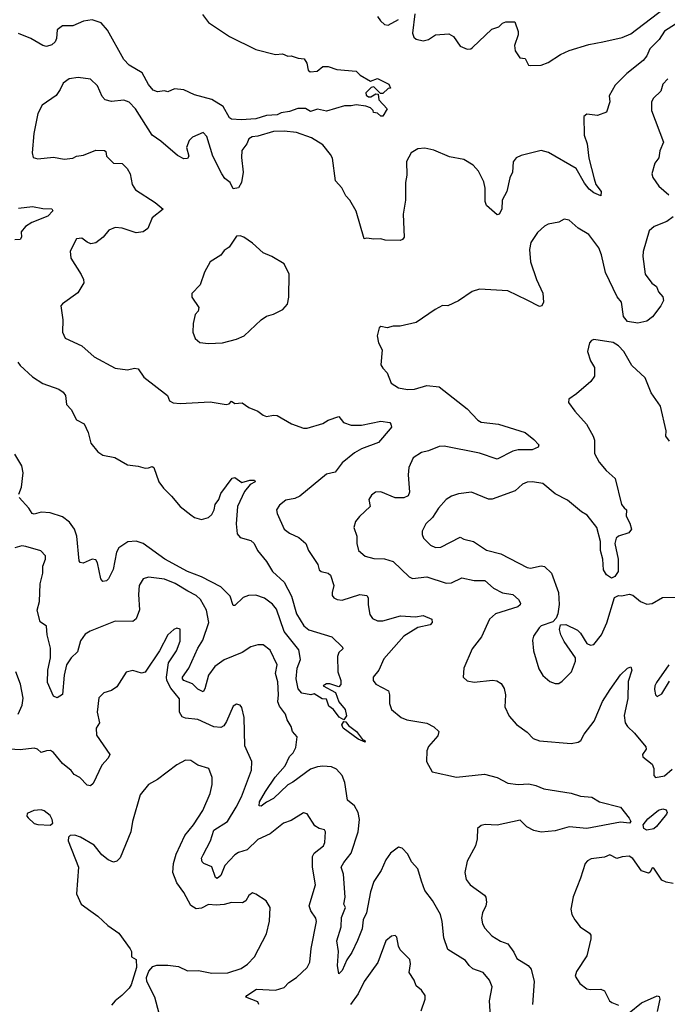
# Model space of a CAD drawing. Extents: x 1954683 to 2060285, y 904798 to 1016299.
# Tile 186 of 256: x 1982483 to 1986162, y 953075 to 958671. Entities that reach past the tile are written whole.
import ezdxf

# ---------------------------------------------------------------- set-up
doc = ezdxf.new("R2010")
doc.units = 0

msp = doc.modelspace()

# ---------------------------------------------------------------- linework, layer by layer
at = {"layer": '0CON10XD'}
for points in [[(1984726.9, 958705), (1984714.4, 958595), (1984722.4, 958572.4), (1984735, 958561.2), (1984775, 958550.8), (1984805, 958559.4), (1984845, 958585.6), (1984920, 958590), (1984946.7, 958575), (1984985, 958521.2), (1985025, 958504), (1985045, 958506.2), (1985055, 958513.8), (1985165, 958618), (1985205, 958630), (1985225, 958651.2), (1985245, 958660), (1985295, 958660), (1985314.1, 958604.1), (1985314.2, 958585), (1985294.2, 958525), (1985298, 958495), (1985324.1, 958454.1), (1985355, 958450), (1985373.6, 958413.6), (1985385, 958410), (1985445, 958413.3), (1985485, 958428.8), (1985555, 958474.2), (1985604.5, 958495.5), (1985715, 958529.4), (1985795, 958545.6), (1985905, 958570), (1985955, 958590), (1986145, 958737.3)], [(1983520.2, 958700.2), (1983555.7, 958655), (1983675, 958575.6), (1983825, 958501.9), (1983935, 958474.3), (1983975, 958478), (1984005, 958463.8), (1984025, 958466.7), (1984065, 958452), (1984098.3, 958448.3), (1984113.6, 958423.6), (1984121.2, 958385), (1984132.5, 958375), (1984171.7, 958378.3), (1984204, 958406), (1984234.2, 958405.8), (1984285, 958388.5), (1984395, 958379.2), (1984416.4, 958356.4), (1984475, 958322.5), (1984515, 958337.5), (1984580, 958305), (1984588.3, 958281.7), (1984575, 958280), (1984545, 958252.5), (1984532.5, 958252.5), (1984495, 958290), (1984480, 958285), (1984450, 958255), (1984451.7, 958241.7), (1984465, 958232.5), (1984477, 958233), (1984505, 958250), (1984518.3, 958248.3), (1984522.5, 958215), (1984570, 958165), (1984545, 958122.5), (1984535, 958123.3), (1984515, 958140), (1984493, 958143), (1984490, 958155), (1984475, 958170), (1984449.3, 958179.3), (1984395, 958188), (1984365, 958181.4), (1984327.4, 958182.6), (1984225, 958151.9), (1984175, 958162.5), (1984135, 958149.6), (1984106.2, 958166.2), (1984062.6, 958167.4), (1984015, 958150.1), (1983967.5, 958142.5), (1983945, 958130.1), (1983885, 958126.3), (1983825, 958108), (1983741.6, 958101.6), (1983685, 958105.4), (1983675, 958112.9), (1983638.5, 958178.5), (1983575, 958218), (1983475, 958243.4), (1983415, 958273.2), (1983362.4, 958277.6), (1983325, 958260.4), (1983305, 958267.4), (1983265, 958261.5), (1983240.4, 958270.4), (1983213.8, 958303.8), (1983178.8, 958368.8), (1983105, 958413.6), (1983074.6, 958444.6), (1982981.1, 958611.1), (1982945, 958653.8), (1982895, 958670), (1982845, 958663.3), (1982785, 958635.6), (1982725, 958635.7), (1982695.7, 958614.3), (1982691.9, 958565), (1982684.3, 958545), (1982665, 958528.1), (1982635, 958518.9), (1982615, 958524.4), (1982545.8, 958565), (1982475, 958592.8)], [(1984515, 958690), (1984532, 958665), (1984555, 958644.2), (1984575, 958640.8), (1984635, 958671.9)], [(1986208.6, 958645), (1986145, 958606), (1986115, 958558), (1986062.2, 958505), (1986045.7, 958465), (1986025, 958440), (1985931.4, 958365), (1985865, 958298.8), (1985831.7, 958238.3), (1985835.8, 958204.2), (1985816.7, 958145), (1985765, 958126), (1985705, 958133.8), (1985688.3, 958121.7), (1985690, 958015), (1985706.4, 957965), (1985716.5, 957885), (1985746.6, 957766.6), (1985755.4, 957735), (1985785.5, 957695), (1985785, 957670), (1985745, 957686.9), (1985718.5, 957708.5), (1985692.1, 957742.1), (1985644.4, 957825), (1985486.4, 957916.4), (1985445, 957927.5), (1985331.3, 957898.7), (1985303.2, 957886.8), (1985286.8, 957863.2), (1985281.9, 957805), (1985267.9, 957772.1), (1985249.6, 957695), (1985224.4, 957645), (1985222.5, 957595), (1985206.7, 957565), (1985195, 957562), (1985134.5, 957615), (1985127.4, 957637.4), (1985126.7, 957713.3), (1985119.1, 957749.1), (1985089.4, 957809.4), (1985058.5, 957845), (1985005, 957875.9), (1984925, 957892.7), (1984835, 957928.9), (1984785, 957941.1), (1984745, 957937.5), (1984706, 957915), (1984680.8, 957865), (1984682.7, 957787.3), (1984674.3, 957745), (1984674.2, 957645), (1984661.9, 957565), (1984666.2, 957435), (1984657.7, 957422.3), (1984643.9, 957416.1), (1984558.3, 957418.3), (1984533.6, 957426.4), (1984495, 957423.3), (1984455, 957430), (1984440, 957425), (1984395, 957583.3), (1984358.8, 957645), (1984335, 957670), (1984312, 957715), (1984276.7, 957755), (1984259.2, 957885), (1984249.2, 957905), (1984205, 957960), (1984139.8, 957999.8), (1984055, 958029.5), (1983985, 958037.8), (1983925, 958035.6), (1983835, 958008.9), (1983803.8, 958006.2), (1983784.4, 957995), (1983772.5, 957965), (1983745, 957927.1), (1983742.9, 957887.1), (1983752.1, 957805), (1983741.9, 957745), (1983725, 957716), (1983695, 957710), (1983678, 957745), (1983648.3, 957768.3), (1983630.4, 957795), (1983580.3, 957895), (1983546.6, 958006.6), (1983525, 958030), (1983465, 958004), (1983446, 957985), (1983431.1, 957945), (1983444.4, 957895), (1983435, 957883.1), (1983415, 957880.5), (1983380, 957900), (1983285, 957981.5), (1983234.4, 958015), (1983140, 958165), (1983105, 958202.9), (1983075, 958214.4), (1983005, 958205.7), (1982968.8, 958215), (1982951.9, 958235), (1982925, 958296.2), (1982885, 958332.9), (1982815, 958342.9), (1982763.3, 958335), (1982728.7, 958311.3), (1982711.9, 958275), (1982689.7, 958240.3), (1982610, 958185), (1982585, 958137.5), (1982562.9, 958025), (1982553.9, 957913.9), (1982558.3, 957888.3), (1982585, 957881.2), (1982675, 957890.8), (1982735, 957878), (1982785, 957884), (1982805, 957896), (1982845, 957902), (1982915, 957928.8), (1982965, 957927.5), (1982971.7, 957921.7), (1982976.7, 957895), (1983015, 957856.7), (1983065, 957854), (1983094, 957825), (1983110, 957795), (1983122, 957735), (1983140, 957705), (1983252.3, 957632.3), (1983297.5, 957595), (1983236, 957545), (1983210, 957485), (1983185, 957466), (1983145, 957460.8), (1983065, 957485.8), (1983025, 957490), (1982988.8, 957475), (1982956, 957435), (1982915, 957402.9), (1982887.7, 957397.7), (1982865, 957406.2), (1982835, 957430), (1982805, 957426.2), (1982770, 957355), (1982773.8, 957315), (1982832.7, 957222.7), (1982846, 957195), (1982846.2, 957175), (1982812.1, 957117.9), (1982725, 957057.1), (1982717.1, 957045), (1982728.1, 956965), (1982725.7, 956895), (1982741.3, 956861.3), (1982835, 956817.1), (1982905, 956755.8), (1983025, 956690), (1983095, 956681.4), (1983135, 956690), (1983155, 956686.7), (1983188.8, 956638.8), (1983322.5, 956535), (1983333.8, 956505), (1983355, 956494.4), (1983395, 956490.6), (1983565, 956499.5), (1983655, 956483.3), (1983672.5, 956487.5), (1983685, 956502.5), (1983705, 956490), (1983747, 956493), (1983785, 956466.2), (1983835, 956446), (1983865, 956423.3), (1983885, 956416.2), (1983925, 956424.2), (1983945, 956421.4), (1984026.7, 956375), (1984095, 956349.2), (1984115, 956349.4), (1984205, 956375.7), (1984235, 956394.2), (1984295, 956416), (1984322.8, 956382.8), (1984365, 956366.9), (1984425, 956366.2), (1984535, 956389.4), (1984585, 956382.5), (1984591.7, 956371.7), (1984594, 956355), (1984588, 956345), (1984521.4, 956268.6), (1984425, 956232.5), (1984385, 956210), (1984315, 956152.5), (1984275, 956099.6), (1984225, 956088.2), (1984075, 955962.9), (1984045, 955949.2), (1983995, 955941.2), (1983958.3, 955911.7), (1983942, 955885), (1983945.8, 955865), (1983985.5, 955775.5), (1984015, 955752.5), (1984068.3, 955728.3), (1984108.8, 955695), (1984122.9, 955655), (1984176, 955575), (1984184.5, 955544.5), (1984195, 955534.3), (1984235.3, 955525.3), (1984248.8, 955515), (1984267.5, 955455), (1984257.5, 955415), (1984258.3, 955398.3), (1984267.5, 955385), (1984285.9, 955375.9), (1984315, 955372.9), (1984415, 955404.4), (1984455, 955399.2), (1984462.9, 955385), (1984461.5, 955345), (1984471.3, 955291.3), (1984487.8, 955267.8), (1984514.5, 955254.5), (1984545, 955255.5), (1984646.7, 955283.3), (1984732, 955278), (1984775.7, 955285.7), (1984823.3, 955265), (1984826, 955245), (1984815, 955231.9), (1984745, 955217.1), (1984665, 955168.2), (1984552.2, 955037.8), (1984522, 954975), (1984491.4, 954935), (1984491.4, 954915), (1984506.2, 954895), (1984577, 954857), (1984582.9, 954835), (1984582.9, 954785), (1984595, 954750), (1984650, 954705), (1984682.4, 954692.4), (1984795, 954673.1), (1984835, 954651.4), (1984864, 954625), (1984858.7, 954601.3), (1984805, 954540), (1984796, 954515), (1984794, 954455), (1984825, 954396.7), (1984965, 954365.7), (1985123, 954383), (1985194.7, 954364.7), (1985255, 954332.9), (1985315, 954324.5), (1985375, 954327.8), (1985415, 954319.5), (1985459.4, 954299.4), (1985615, 954274.5), (1985668.9, 954258.9), (1985732.3, 954252.3), (1985776.6, 954226.6), (1985895, 954196.5), (1985945, 954133.3), (1985954.4, 954115), (1985947.5, 954105), (1985895, 954110.7), (1985705, 954075.3), (1985605, 954084.7), (1985525, 954060.8), (1985445, 954054), (1985403.6, 954063.6), (1985363.4, 954083.4), (1985325, 954122.2), (1985195, 954094), (1985127.3, 954097.3), (1985105, 954091.4), (1985082.5, 954075), (1985081.5, 954015), (1985072.7, 953975), (1985025, 953888.8), (1985010.6, 953825), (1985020, 953785), (1985041.4, 953755), (1985123.8, 953695), (1985130.8, 953685), (1985134.2, 953655), (1985130.8, 953635), (1985111.1, 953595), (1985106.5, 953565), (1985112.6, 953532.6), (1985125, 953507.5), (1985164.7, 953464.7), (1985213.5, 953433.5), (1985255, 953419.2), (1985290.7, 953370.7), (1985307.8, 953335), (1985371.9, 953295), (1985389.1, 953275), (1985405.3, 953204.7), (1985396.4, 953075)], [(1986165.2, 958334.8), (1986135.5, 958305), (1986125.5, 958264.5), (1986083.1, 958225), (1986072.5, 958205), (1986072.5, 958155), (1986139.2, 957975), (1986119.2, 957925), (1986114.2, 957885.8), (1986090, 957855), (1986073.3, 957795), (1986080, 957775), (1986114, 957725), (1986170.8, 957675)], [(1982475, 957600), (1982555, 957609.5), (1982615, 957597.8), (1982665, 957596.7), (1982670, 957585), (1982643.3, 957555), (1982551.5, 957518.5), (1982515.7, 957495), (1982491.4, 957465), (1982493.1, 957435), (1982485, 957421.1), (1982455, 957420.8)], [(1986195, 957550), (1986158.8, 957525), (1986086.2, 957495), (1986057.9, 957472.1), (1986025.4, 957354.6), (1986021.8, 957325), (1986035.4, 957225), (1986074.7, 957174.7), (1986100.5, 957155), (1986112, 957125), (1986136.5, 957096.5), (1986139.2, 957075), (1986125.3, 957045), (1986077.6, 956982.4), (1986045, 956957.5), (1985995, 956945.7), (1985935, 956955.7), (1985913.5, 956985), (1985901.9, 957065), (1985876.5, 957096.5), (1985810.9, 957235), (1985788.8, 957335), (1985773.5, 957375), (1985715, 957451.2), (1985655, 957486.2), (1985605, 957532), (1985575, 957537.5), (1985545, 957521.2), (1985485, 957508.8), (1985465, 957498), (1985425, 957461.2), (1985387.1, 957405), (1985379.4, 957365), (1985384.4, 957295), (1985419.4, 957195), (1985455, 957117.5), (1985458.1, 957065), (1985448.8, 957045), (1985435, 957041.4), (1985365, 957077.9), (1985255, 957129.5), (1985095, 957140), (1985053.9, 957126.1), (1984975.7, 957074.3), (1984915, 957045.8), (1984885, 957046.2), (1984842.5, 957025), (1984735, 956950), (1984645, 956930), (1984605, 956930), (1984570.7, 956919.3), (1984535, 956927.5), (1984525, 956920), (1984513.3, 956875), (1984521.2, 956835), (1984542.5, 956795), (1984535, 956710), (1984545, 956690), (1984571.2, 956665), (1984593.8, 956605), (1984635, 956579.2), (1984685, 956570), (1984725, 956571.9), (1984795, 956592.9), (1984865, 956584.3), (1985025, 956458.9), (1985086, 956396), (1985104.7, 956384.7), (1985202.2, 956372.2), (1985355, 956324.4), (1985404.3, 956285), (1985431.2, 956255), (1985428.3, 956241.7), (1985393.2, 956226.8), (1985315, 956226.1), (1985285, 956219.6), (1985195, 956174.2), (1985095, 956208.5), (1984895, 956248.2), (1984865, 956246.4), (1984805, 956220.6), (1984765, 956211.4), (1984718.7, 956181.3), (1984693.8, 956126.2), (1984689.1, 956085), (1984696.7, 955985), (1984689.2, 955965), (1984665, 955953.6), (1984615, 955953.6), (1984535, 955987.3), (1984503.4, 955986.6), (1984480.4, 955969.6), (1984465.6, 955945), (1984474.2, 955905), (1984412.7, 955847.3), (1984390.7, 955819.3), (1984380.8, 955785), (1984398.6, 955735), (1984397.5, 955695), (1984408.1, 955655), (1984445, 955621.9), (1984495, 955609.2), (1984555, 955606.2), (1984605, 955592.7), (1984694.5, 955504.5), (1984715, 955495.6), (1984795, 955503.8), (1984905, 955468.1), (1984935, 955471.4), (1984995, 955498.9), (1985065, 955483.8), (1985125, 955483.5), (1985175, 955441.1), (1985225, 955414.6), (1985285, 955403.9), (1985315.7, 955375), (1985328, 955355), (1985326.2, 955345), (1985312, 955335), (1985186.1, 955293.9), (1985150.8, 955265), (1985105.5, 955164.5), (1985054, 955095), (1985006.7, 954985), (1985002.5, 954935), (1985025, 954913.8), (1985065, 954906), (1985168.3, 954918.3), (1985193.2, 954913.2), (1985218, 954898), (1985235, 954870), (1985243.3, 954835), (1985238.1, 954765), (1985263.6, 954713.6), (1985304.6, 954664.6), (1985365, 954622.5), (1985400, 954585), (1985435, 954573.3), (1985615, 954558), (1985655, 954564.2), (1985670, 954575), (1985689.2, 954610.8), (1985746.9, 954685), (1985793.8, 954796.2), (1985836.7, 954865), (1985895, 954947.5), (1985935, 954986.2), (1985955, 954993.3), (1985960, 954975), (1985940, 954910), (1985936.6, 954813.4), (1985917.4, 954717.4), (1985922.7, 954675), (1985935, 954654.3), (1985975, 954616), (1986038.9, 954538.9), (1986041.5, 954525), (1986020.8, 954495), (1986022, 954482), (1986075, 954440), (1986084.5, 954414.5), (1986085.8, 954375), (1986095, 954364.2), (1986145, 954374.3), (1986188.6, 954411.4)], [(1983555, 956831.2), (1983635, 956834), (1983715, 956856.2), (1983757.5, 956875), (1983855, 956966.2), (1983885, 956986.2), (1983925, 956996.7), (1983977.5, 957025), (1984003.3, 957055), (1984011.2, 957095), (1984014.2, 957225), (1983984.3, 957284.3), (1983915.4, 957325.4), (1983865.4, 957345.4), (1983805, 957400.8), (1983756.7, 957435), (1983735, 957443.3), (1983715, 957440), (1983671.7, 957378.3), (1983645, 957360), (1983625, 957333.3), (1983564.1, 957295.9), (1983533, 957237), (1983507.5, 957165), (1983460, 957115), (1983460, 957095), (1983500, 957035), (1983496.7, 957015), (1983480, 956995), (1983468.8, 956945), (1983466.7, 956895), (1983479.3, 956859.3), (1983506.4, 956836.4), (1983555, 956831.2)], [(1986174.2, 956275), (1986154, 956305), (1986154.4, 956335), (1986122.5, 956475), (1986070.3, 956550.3), (1986035.7, 956635), (1985960, 956705), (1985915, 956785.7), (1985885, 956817.5), (1985855, 956837.1), (1985745, 956853.8), (1985731.2, 956848.8), (1985718.8, 956835), (1985708, 956785), (1985725, 956732.5), (1985747.5, 956695), (1985747.5, 956645), (1985726.7, 956615), (1985646.7, 956545), (1985602.5, 956515), (1985600, 956495), (1985635.7, 956445.7), (1985702.2, 956372.2), (1985741.4, 956305), (1985748.3, 956281.7), (1985747.5, 956205), (1985775, 956156), (1985815, 956108.8), (1985865, 956063.3), (1985901.4, 955915), (1985916.9, 955896.9), (1985929.2, 955885), (1985928.8, 955848.8), (1985948.8, 955808.8), (1985957.5, 955775), (1985942.5, 955755), (1985885, 955736.2), (1985872, 955725), (1985864.3, 955695), (1985882, 955605), (1985883.3, 955535), (1985863, 955507), (1985845, 955497.5), (1985816.1, 955516.1), (1985798.8, 955545), (1985796, 955605), (1985782.5, 955655), (1985781.4, 955705), (1985762, 955785), (1985705.8, 955855), (1985675, 955873.3), (1985595, 955940), (1985525, 955976.5), (1985455, 956034.4), (1985395, 956044.4), (1985365, 956042.9), (1985339.3, 956030.7), (1985296.8, 955993.2), (1985166.7, 955946.7), (1985145, 955946.7), (1985050, 955985), (1984975, 955975.8), (1984936.1, 955963.9), (1984905, 955943.8), (1984862, 955895), (1984827.8, 955842.2), (1984790.8, 955805), (1984768.6, 955765), (1984768.6, 955745), (1984776.9, 955725), (1984816.2, 955685), (1984845, 955670.6), (1984875, 955673.1), (1984985, 955730.8), (1985005, 955719.2), (1985060, 955705), (1985135, 955656.7), (1985216, 955635), (1985365, 955557.1), (1985385, 955554.2), (1985445, 955566.9), (1985465, 955564.3), (1985503.1, 955525), (1985543.3, 955415), (1985547.9, 955347.9), (1985540, 955295), (1985530, 955270), (1985511.4, 955248.6), (1985445, 955225.7), (1985433.3, 955215), (1985401.7, 955168.3), (1985395.8, 955145), (1985400.8, 955085), (1985432.4, 954982.4), (1985455, 954943.8), (1985495, 954910), (1985525, 954898.8), (1985545, 954898.8), (1985565, 954911.2), (1985616.7, 954965), (1985640, 955025), (1985640, 955045), (1985575, 955137.5), (1985556.7, 955175), (1985550, 955205), (1985555, 955232.5), (1985585, 955233.8), (1985650.9, 955200.9), (1985668, 955185), (1985705, 955126.7), (1985725, 955116.7), (1985745, 955120), (1985788, 955175), (1985817.6, 955242.4), (1985861.9, 955388.1), (1985885, 955398.8), (1985903.6, 955396.4), (1985945, 955406), (1985965, 955400), (1986008.8, 955365), (1986045, 955348.5), (1986075, 955352.5), (1986135, 955387.5), (1986208.3, 955388.3)], [(1982472.5, 956725), (1982485, 956706.2), (1982555, 956642), (1982615, 956604), (1982705, 956571.2), (1982728.8, 956555), (1982742, 956535), (1982748.8, 956485), (1982775, 956456.7), (1982805, 956396.2), (1982848.8, 956375), (1982870.8, 956325), (1982887.1, 956265), (1982926.2, 956215), (1982955, 956196), (1983023, 956183), (1983095, 956140.6), (1983155, 956134.2), (1983195, 956122.5), (1983215, 956123.3), (1983235, 956132.5), (1983245, 956126.7), (1983272.5, 956045), (1983298.9, 956008.9), (1983345, 955963.8), (1983395, 955904), (1983455, 955856.2), (1983475, 955842), (1983515, 955830), (1983555, 955842), (1983575, 955858.8), (1983587.5, 955885), (1983592.5, 955915), (1983614.3, 955945), (1983625, 955978.8), (1983690, 956065), (1983705, 956070), (1983745, 956040), (1983790, 956055), (1983817.5, 956055), (1983820, 956045), (1983791.3, 956028.7), (1983760.6, 955989.4), (1983720.8, 955905), (1983712.1, 955805), (1983718.6, 955748.6), (1983735, 955728.5), (1983795, 955711.4), (1983814.2, 955695), (1983833.7, 955653.7), (1983885, 955592), (1983918.1, 955535), (1983985, 955474.4), (1984027.1, 955395), (1984054.6, 955295), (1984096.9, 955226.9), (1984125, 955203.8), (1984255, 955162.9), (1984317.1, 955105), (1984318, 955095), (1984295.6, 955074.4), (1984287.9, 955052.1), (1984290.8, 954965), (1984306.7, 954915), (1984307, 954893), (1984295, 954880), (1984245, 954897.5), (1984225, 954897.5), (1984207.5, 954885), (1984277.5, 954847.5), (1984295, 954794.2), (1984331.2, 954751.2), (1984340, 954715), (1984325, 954692.5), (1984297.2, 954707.2), (1984265, 954750.8), (1984239.2, 954769.2), (1984225, 954810), (1984201.2, 954811.2), (1984155, 954838.8), (1984135.8, 954834.2), (1984085, 954842.6), (1984065, 954867.7), (1984054.1, 954925), (1984058.1, 954985), (1984078.8, 955035), (1984069.3, 955089.3), (1983985, 955194.4), (1983941.2, 955321.2), (1983919.4, 955349.4), (1983872.8, 955382.8), (1983825, 955400), (1983781.8, 955398.2), (1983753.1, 955386.9), (1983705, 955342.5), (1983695, 955342.5), (1983678.8, 955395), (1983625, 955448.6), (1983515, 955504.6), (1983435, 955534.7), (1983307.7, 955605), (1983185, 955693.3), (1983145, 955707.5), (1983097.1, 955702.9), (1983045, 955668.6), (1983032.7, 955645), (1983014.5, 955545.5), (1982987.5, 955492.5), (1982975, 955482.5), (1982955, 955478), (1982942.8, 955492.8), (1982925.5, 955585), (1982915, 955602), (1982895, 955605.8), (1982842.3, 955582.3), (1982825.9, 955585.9), (1982820, 955595), (1982807.2, 955735), (1982793.3, 955775), (1982765.4, 955815.4), (1982725, 955845.7), (1982655, 955868.6), (1982605, 955872.3), (1982565, 955861.1), (1982553.8, 955863.8), (1982534.7, 955894.7), (1982479.6, 955955)], [(1982477.7, 955975), (1982492, 956015), (1982502.3, 956095), (1982494, 956135), (1982455, 956201.8)], [(1984002.2, 954692.2), (1983992.5, 954725), (1983958.9, 954768.9), (1983948.6, 954795), (1983952.7, 954835), (1983948.7, 954908.7), (1983936.7, 954955), (1983945.8, 955005), (1983905, 955088.8), (1983865, 955118.6), (1983835, 955118.6), (1983795, 955106.7), (1983746, 955075), (1983645, 955033.5), (1983591.1, 954995), (1983554.5, 954945), (1983535, 954867.5), (1983525, 954851.2), (1983495, 954866.9), (1983465, 954896.2), (1983415.8, 954915), (1983407.1, 954925), (1983406.9, 954935), (1983444.2, 954985), (1983495, 955098.9), (1983522.1, 955145), (1983557.3, 955245), (1983543.6, 955315), (1983509.2, 955375), (1983485, 955398.1), (1983437.3, 955422.7), (1983365, 955465.9), (1983305, 955491.1), (1983215, 955501.9), (1983185, 955494.2), (1983160.6, 955455), (1983156.9, 955405), (1983162.4, 955317.6), (1983145, 955266), (1983125, 955251.4), (1983025, 955253.5), (1982883.4, 955196.6), (1982855, 955179.4), (1982828.4, 955141.6), (1982810.8, 955079.2), (1982775.3, 955044.7), (1982747.8, 955005), (1982735.6, 954945), (1982725, 954836.7), (1982695, 954816.4), (1982675, 954826), (1982640, 954905), (1982643.1, 954975), (1982658.2, 955045), (1982658.5, 955098.5), (1982639.5, 955175), (1982635.7, 955225), (1982599.2, 955249.2), (1982582.2, 955315), (1982594.6, 955365), (1982599.7, 955465), (1982614.5, 955525), (1982613.6, 955565), (1982629.4, 955605), (1982628.6, 955625), (1982602.6, 955652.6), (1982517.8, 955677.8), (1982495, 955680.4), (1982455, 955670.3)], [(1983840.9, 953075), (1983835, 953090), (1983767.5, 953115), (1983772.5, 953125), (1983828, 953162), (1983935, 953155.4), (1983985, 953170), (1984010.9, 953199.1), (1984055, 953228.2), (1984115.8, 953284.2), (1984131.5, 953315), (1984138.5, 953391.5), (1984169.1, 953545), (1984165.3, 953565.3), (1984136.2, 953606.2), (1984127.5, 953635), (1984162.2, 953755), (1984145.6, 953855), (1984145.6, 953915), (1984155.5, 953934.5), (1984208.1, 953975), (1984215.6, 953995), (1984220, 954055), (1984215, 954066.7), (1984184.2, 954074.2), (1984159.1, 954089.1), (1984115, 954157.5), (1984095, 954163.3), (1984025, 954119.4), (1983980.8, 954105), (1983905, 954044.5), (1983835, 954012.5), (1983775, 953953.3), (1983725, 953937.3), (1983705.7, 953925), (1983647.1, 953865), (1983625, 953806.9), (1983605, 953790.5), (1983594.5, 953795), (1983575, 953855.6), (1983528.8, 953875), (1983518.6, 953885), (1983515.5, 953905), (1983524.2, 953924.2), (1983566.4, 954003.6), (1983585.2, 954064.8), (1983662.7, 954115), (1983711.8, 954195), (1983743.3, 954255), (1983800, 954405), (1983801.1, 954455), (1983760.9, 954545), (1983758.6, 954705), (1983745, 954762.5), (1983735, 954776.2), (1983715, 954781.2), (1983695, 954770), (1983658, 954682), (1983641.7, 954658.3), (1983625, 954648.5), (1983585, 954652.2), (1983495, 954694.7), (1983425, 954700.8), (1983405, 954708.9), (1983389.6, 954735), (1983390.8, 954810.8), (1983341.3, 954871.3), (1983318.8, 954915), (1983316.1, 954935), (1983328.9, 955015), (1983372.9, 955085), (1983395, 955140), (1983395, 955207.5), (1983375, 955213.3), (1983357.5, 955205), (1983324, 955175), (1983276.2, 955083.8), (1983195, 954962.9), (1983175, 954956.9), (1983125, 954973.1), (1983087.9, 954962.1), (1983035, 954879.4), (1983005, 954859.4), (1982960, 954845), (1982933, 954817), (1982922.7, 954735), (1982935.6, 954675), (1982918, 954645), (1982919.4, 954605), (1982994, 954495), (1982986, 954475), (1982949.2, 954435), (1982899.3, 954330.7), (1982885, 954316.2), (1982865, 954321.2), (1982824.5, 954364.5), (1982792.1, 954382.1), (1982774.5, 954404.5), (1982725, 954444.3), (1982675, 954505.6), (1982656.8, 954516.8), (1982635, 954516.2), (1982605, 954505.7), (1982584.6, 954524.6), (1982565, 954531.2), (1982485, 954521.2), (1982424.5, 954524.5)], [(1986170, 955005), (1986100, 954905), (1986090.5, 954885), (1986089.5, 954865), (1986094, 954835), (1986105, 954824.2), (1986129.8, 954840.2), (1986175, 954912.5)], [(1982473.3, 954725), (1982496.2, 954775), (1982502.7, 954815), (1982488.1, 954895), (1982460, 954965)], [(1985157, 953005), (1985152.4, 953095), (1985166.2, 953175), (1985152, 953212), (1985115.9, 953255.9), (1985056.8, 953276.8), (1985036, 953295), (1985015.8, 953325), (1984915, 953386), (1984892.1, 953452.1), (1984883.1, 953545), (1984872.3, 953585), (1984827.9, 953665), (1984785, 953721.9), (1984765.3, 953775), (1984743.6, 953845), (1984709.2, 953885), (1984687.6, 953927.6), (1984655, 953962.5), (1984635, 953967.5), (1984589.2, 953935), (1984563.6, 953896.4), (1984537.1, 953835), (1984495, 953773.8), (1984475, 953713.8), (1984452, 953595), (1984434.6, 953555), (1984427.5, 953505), (1984401.9, 953438.1), (1984369.5, 953370.5), (1984341.2, 953328.8), (1984315, 953267.5), (1984295, 953247.5), (1984287.3, 953295), (1984294.6, 953375), (1984283.6, 953435), (1984308, 953515), (1984311.2, 953568.8), (1984332.7, 953625), (1984324.4, 953645), (1984331.3, 953685), (1984321.8, 953815), (1984309.6, 953855), (1984325, 953880.9), (1984365.3, 953935), (1984405.3, 954055), (1984413.2, 954125), (1984404.7, 954164.7), (1984385, 954202.9), (1984345.7, 954235), (1984330, 954335), (1984315, 954376), (1984282.2, 954412.2), (1984254.6, 954424.6), (1984205, 954428.2), (1984175, 954425.4), (1984135, 954410.8), (1984035, 954338.2), (1984005, 954322.9), (1983925, 954244.4), (1983885, 954224.4), (1983855, 954200.6), (1983842.8, 954202.8), (1983845.5, 954225), (1983879.6, 954285), (1983934.5, 954365.5), (1983990.3, 954429.7), (1984016.2, 954483.8), (1984035.6, 954505), (1984050.8, 954535), (1984058.8, 954595), (1984032.5, 954625), (1984024.2, 954655), (1984002.2, 954692.2)], [(1984445, 954564.3), (1984405, 954581.5), (1984320.8, 954645), (1984313.2, 954663.2), (1984325, 954682.5), (1984335, 954680.8), (1984350.5, 954660.5), (1984395.7, 954625), (1984430.6, 954580.6), (1984443.3, 954575), (1984445, 954564.3)], [(1983275, 953023.8), (1983250, 953115), (1983205.8, 953205), (1983202.3, 953227.7), (1983215.8, 953264.2), (1983239.7, 953290.3), (1983261.7, 953298.3), (1983325, 953298.2), (1983385, 953289.1), (1983435.4, 953264.6), (1983498, 953268), (1983575, 953252.3), (1983665, 953253.4), (1983741.7, 953278.3), (1983777.4, 953302.6), (1983816.9, 953345), (1983884.5, 953475.5), (1983902.6, 953547.4), (1983906, 953625), (1983883, 953663), (1983825, 953702), (1983805, 953708.8), (1983785, 953693.3), (1983766.6, 953663.4), (1983747.9, 953652.1), (1983685, 953653.6), (1983645, 953642.7), (1983598.9, 953638.9), (1983555, 953642.9), (1983515, 953622.2), (1983485, 953616.9), (1983455, 953637.1), (1983415, 953710), (1983375, 953766.2), (1983353.1, 953825), (1983355.6, 953875), (1983370.7, 953929.3), (1983420, 954035), (1983470.8, 954095), (1983523.4, 954176.6), (1983564, 954274), (1983575.7, 954325), (1983576, 954365), (1983556.2, 954415), (1983495, 954434), (1983455, 954461.2), (1983425, 954463.3), (1983375, 954436), (1983265, 954352.5), (1983215, 954323.8), (1983166.2, 954265), (1983124.2, 954115), (1983114.3, 954055), (1983053, 953907), (1983035, 953888), (1983015, 953882.5), (1982985, 953895.8), (1982950, 953925), (1982905, 953980), (1982827.5, 954025), (1982795, 954036.7), (1982770, 954035), (1982760, 954025), (1982757.5, 954005), (1982816, 953855), (1982806.1, 953703.9), (1982832.5, 953645), (1982886, 953605), (1982927, 953577), (1982982.7, 953522.7), (1983045, 953480), (1983110.7, 953390.7), (1983117.5, 953375), (1983117.5, 953345), (1983145, 953330), (1983146.2, 953285), (1983116.7, 953185), (1983105, 953167.5), (1983063.3, 953125), (1983024.3, 953095.7), (1983005, 953071.2)], [(1982655, 954093.3), (1982670, 954105), (1982666.7, 954125), (1982655, 954147.5), (1982622.5, 954175), (1982605, 954180), (1982562.7, 954177.3), (1982525, 954160), (1982523.8, 954145), (1982530, 954135), (1982565, 954103.3), (1982585, 954096.7), (1982655, 954093.3)], [(1986045, 954064.4), (1986029.3, 954075), (1986024.3, 954095.7), (1986051.2, 954128.8), (1986111.2, 954178.8), (1986135.4, 954185.4), (1986155, 954180.8), (1986161.4, 954165), (1986158, 954155), (1986100, 954085), (1986085, 954073.1), (1986045, 954064.4)], [(1986195, 953762.5), (1986155, 953769.4), (1986131.5, 953781.5), (1986085, 953848.8), (1986075, 953851.2), (1986064.2, 953825.8), (1986055, 953820), (1986015, 953833.1), (1985965, 953904.6), (1985945, 953917.1), (1985905, 953913.5), (1985875, 953903.3), (1985835, 953924.3), (1985805, 953910.5), (1985728.7, 953901.3), (1985708.7, 953891.3), (1985694.5, 953875.5), (1985668.7, 953791.3), (1985626.4, 953686.4), (1985614, 953615), (1985620, 953585), (1985636, 953555), (1985666.2, 953515), (1985720, 953480), (1985727.3, 953467.3), (1985727.5, 953447.5), (1985705, 953351.2), (1985645, 953262.5), (1985637.5, 953235), (1985665, 953193.3), (1985705, 953163.8), (1985725, 953158.8), (1985785, 953161.2), (1985805, 953152), (1985834, 953095), (1985845.8, 953085.8), (1985885, 953070)], [(1984762.6, 953037.4), (1984785.6, 953105), (1984785.6, 953125), (1984765.4, 953155.4), (1984735, 953180), (1984723.1, 953213.1), (1984694.4, 953255), (1984703.3, 953305), (1984699.4, 953329.4), (1984644.3, 953385), (1984634.3, 953405), (1984625, 953457.5), (1984615, 953466.7), (1984595, 953463.3), (1984563.6, 953436.4), (1984516.9, 953313.1), (1984440.5, 953205), (1984405.3, 953135), (1984361.6, 953075)], [(1985945, 953026.7), (1986015, 953084.2), (1986105, 953123.8), (1986115, 953120), (1986119.2, 953105), (1986104.2, 953035)]]:
    msp.add_lwpolyline(points, dxfattribs=at)

doc.saveas('drawing.dxf')
